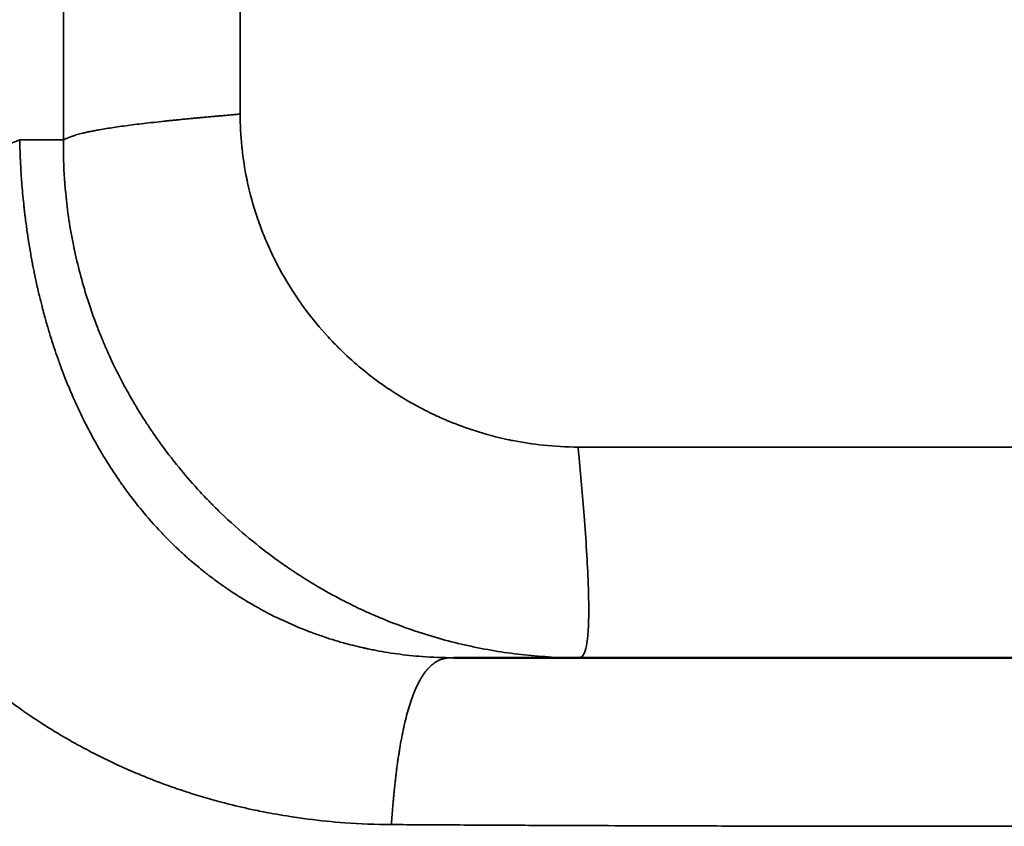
# Model space of a CAD drawing. Header units: millimetres. Extents: x -1904 to -581, y -1544 to 806.
# Tile 3 of 33: x -1796 to -1659, y -1478 to -1366. Entities that reach past the tile are written whole.
import ezdxf

# ---------------------------------------------------------------- set-up
doc = ezdxf.new("R2010")
doc.units = ezdxf.units.MM
doc.layers.add('Visible (ANSI)', color=7, linetype='Continuous', lineweight=50)
doc.layers.add('Visible Narrow (ANSI)', color=7, linetype='Continuous', lineweight=35)

msp = doc.modelspace()

# ---------------------------------------------------------------- linework, layer by layer
at = {"layer": 'Visible (ANSI)'}
msp.add_line((-1735.388, -1454.5), (-1571.864, -1454.5), dxfattribs=at)
at = {"layer": 'Visible Narrow (ANSI)'}
for p, q in [((-1765.148, -1336.767), (-1765.148, -1378.802)), ((-1789.768, -1382.389), (-1789.768, -1340.355)), ((-1795.856, -1382.389), (-1789.768, -1382.389)), ((-1718.076, -1425.159), (-1589.175, -1425.159))]:
    msp.add_line(p, q, dxfattribs=at)
msp.add_ellipse((-1761.799, -1381.932), major_axis=(1.413, -59.872), ratio=0.5687182, start_param=4.7066105, end_param=4.741875, dxfattribs=at)
for points, degree, knots in [([(-1789.768, -1382.389), (-1789.14, -1382.083), (-1788.511, -1381.778), (-1785.791, -1381.001), (-1780.415, -1380.218), (-1772.381, -1379.428), (-1768.764, -1379.115), (-1765.148, -1378.802)], 5, [0, 0, 0, 0, 0, 0, 0.5, 0.5, 1, 1, 1, 1, 1, 1]), ([(-1765.148, -1378.802), (-1765.148, -1380.303), (-1765.072, -1381.801), (-1764.92, -1383.296), (-1764.91, -1383.398), (-1764.899, -1383.499), (-1764.888, -1383.601), (-1764.737, -1384.994), (-1764.52, -1386.385), (-1764.236, -1387.77), (-1764.196, -1387.968), (-1764.154, -1388.165), (-1764.111, -1388.361), (-1763.766, -1389.941), (-1763.337, -1391.496), (-1762.826, -1393.028), (-1762.682, -1393.459), (-1762.532, -1393.889), (-1762.375, -1394.316), (-1762.114, -1395.028), (-1761.835, -1395.732), (-1761.537, -1396.435), (-1761.06, -1397.557), (-1760.541, -1398.658), (-1759.979, -1399.737), (-1759.134, -1401.358), (-1758.194, -1402.929), (-1757.158, -1404.45), (-1756.813, -1404.956), (-1756.459, -1405.454), (-1756.095, -1405.946), (-1755.093, -1407.299), (-1754.021, -1408.596), (-1752.877, -1409.837), (-1752.358, -1410.401), (-1751.822, -1410.955), (-1751.274, -1411.495), (-1749.519, -1413.224), (-1747.64, -1414.806), (-1745.639, -1416.243), (-1745.14, -1416.601), (-1744.634, -1416.95), (-1744.12, -1417.29), (-1742.574, -1418.311), (-1740.979, -1419.237), (-1739.335, -1420.068), (-1738.924, -1420.276), (-1738.51, -1420.478), (-1738.092, -1420.673), (-1737.397, -1421), (-1736.694, -1421.309), (-1735.981, -1421.602), (-1734.841, -1422.072), (-1733.688, -1422.494), (-1732.522, -1422.871), (-1730.965, -1423.375), (-1729.386, -1423.797), (-1727.783, -1424.137), (-1727.583, -1424.18), (-1727.383, -1424.221), (-1727.183, -1424.261), (-1725.777, -1424.54), (-1724.365, -1424.754), (-1722.949, -1424.903), (-1721.331, -1425.073), (-1719.707, -1425.159), (-1718.076, -1425.159)], 3, [0, 0, 0, 0, 0.0625, 0.0625, 0.0625, 0.0667503, 0.0667503, 0.0667503, 0.125, 0.125, 0.125, 0.1332936, 0.1332936, 0.1332936, 0.1999743, 0.1999743, 0.1999743, 0.21875, 0.21875, 0.21875, 0.25, 0.25, 0.25, 0.2999553, 0.2999553, 0.2999553, 0.375, 0.375, 0.375, 0.3999827, 0.3999827, 0.3999827, 0.46875, 0.46875, 0.46875, 0.5, 0.5, 0.5, 0.6000588, 0.6000588, 0.6000588, 0.625, 0.625, 0.625, 0.6999942, 0.6999942, 0.6999942, 0.71875, 0.71875, 0.71875, 0.75, 0.75, 0.75, 0.799963, 0.799963, 0.799963, 0.8666862, 0.8666862, 0.8666862, 0.875, 0.875, 0.875, 0.9333378, 0.9333378, 0.9333378, 1, 1, 1, 1]), ([(-1833.634, -1383.853), (-1830.057, -1384.259), (-1826.152, -1384.626), (-1815.697, -1385.096), (-1806.456, -1384.765), (-1798.642, -1383.532), (-1797.25, -1382.961), (-1795.856, -1382.389)], 5, [0, 0, 0, 0, 0, 0, 0.5, 0.5, 1, 1, 1, 1, 1, 1]), ([(-1789.759, -1384.5), (-1789.759, -1384.48), (-1789.76, -1384.456), (-1789.76, -1384.411), (-1789.762, -1384.345), (-1789.764, -1384.19), (-1789.769, -1383.881), (-1789.774, -1383.265), (-1789.772, -1382.739), (-1789.768, -1382.389)], 3, [0.981162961, 0.981162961, 0.981162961, 0.981162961, 0.981751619, 0.981751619, 0.982340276, 0.983517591, 0.985872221, 0.990581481, 1, 1, 1, 1]), ([(-1744.096, -1477.734), (-1746.266, -1477.72), (-1748.429, -1477.634), (-1750.583, -1477.476), (-1752.29, -1477.351), (-1753.991, -1477.181), (-1755.684, -1476.965), (-1756.523, -1476.858), (-1757.362, -1476.74), (-1758.198, -1476.611), (-1759.436, -1476.419), (-1760.669, -1476.203), (-1761.898, -1475.962), (-1762.279, -1475.887), (-1762.66, -1475.81), (-1763.04, -1475.73), (-1763.065, -1475.725), (-1763.09, -1475.72), (-1763.113, -1475.715), (-1764.317, -1475.462), (-1765.515, -1475.186), (-1766.704, -1474.886), (-1768.431, -1474.451), (-1770.142, -1473.966), (-1771.836, -1473.432), (-1772.44, -1473.241), (-1773.041, -1473.044), (-1773.641, -1472.841), (-1774.461, -1472.563), (-1775.278, -1472.273), (-1776.09, -1471.97), (-1776.792, -1471.709), (-1777.492, -1471.439), (-1778.188, -1471.16), (-1778.536, -1471.02), (-1778.883, -1470.878), (-1779.23, -1470.734), (-1779.403, -1470.662), (-1779.576, -1470.589), (-1779.749, -1470.516), (-1779.878, -1470.461), (-1780.008, -1470.406), (-1780.137, -1470.35), (-1780.18, -1470.332), (-1780.225, -1470.313), (-1780.267, -1470.295), (-1782.064, -1469.52), (-1783.829, -1468.688), (-1785.561, -1467.798), (-1786.415, -1467.36), (-1787.261, -1466.908), (-1788.098, -1466.442), (-1788.45, -1466.246), (-1788.799, -1466.049), (-1789.147, -1465.849), (-1789.82, -1465.462), (-1790.487, -1465.066), (-1791.149, -1464.662), (-1791.807, -1464.26), (-1792.458, -1463.849), (-1793.105, -1463.429), (-1793.83, -1462.958), (-1794.549, -1462.475), (-1795.261, -1461.981), (-1795.336, -1461.929), (-1795.411, -1461.876), (-1795.485, -1461.825), (-1796.736, -1460.95), (-1797.956, -1460.047), (-1799.146, -1459.115), (-1800.194, -1458.295), (-1801.218, -1457.453), (-1802.22, -1456.589), (-1802.644, -1456.223), (-1803.065, -1455.853), (-1803.481, -1455.479), (-1804.884, -1454.219), (-1806.243, -1452.915), (-1807.557, -1451.564), (-1807.806, -1451.309), (-1808.052, -1451.053), (-1808.297, -1450.795), (-1808.312, -1450.779), (-1808.327, -1450.763), (-1808.343, -1450.747), (-1809.131, -1449.915), (-1809.895, -1449.075), (-1810.639, -1448.224), (-1811.395, -1447.359), (-1812.13, -1446.483), (-1812.843, -1445.598), (-1813.229, -1445.119), (-1813.609, -1444.638), (-1813.982, -1444.154), (-1814.307, -1443.733), (-1814.626, -1443.31), (-1814.942, -1442.885), (-1815.857, -1441.652), (-1816.734, -1440.402), (-1817.575, -1439.133), (-1817.903, -1438.64), (-1818.225, -1438.143), (-1818.542, -1437.643), (-1818.589, -1437.569), (-1818.636, -1437.495), (-1818.683, -1437.421), (-1818.724, -1437.356), (-1818.765, -1437.291), (-1818.805, -1437.226), (-1818.811, -1437.216), (-1818.817, -1437.208), (-1818.823, -1437.198), (-1819.235, -1436.54), (-1819.635, -1435.881), (-1820.025, -1435.221), (-1820.826, -1433.866), (-1821.582, -1432.504), (-1822.296, -1431.137), (-1822.618, -1430.521), (-1822.932, -1429.904), (-1823.238, -1429.286), (-1823.457, -1428.842), (-1823.672, -1428.397), (-1823.884, -1427.952), (-1824.404, -1426.857), (-1824.899, -1425.758), (-1825.371, -1424.656), (-1825.713, -1423.858), (-1826.042, -1423.059), (-1826.36, -1422.258), (-1826.427, -1422.09), (-1826.493, -1421.922), (-1826.559, -1421.753), (-1826.592, -1421.669), (-1826.624, -1421.584), (-1826.657, -1421.5), (-1826.686, -1421.426), (-1826.714, -1421.353), (-1826.742, -1421.279), (-1826.747, -1421.268), (-1826.75, -1421.259), (-1826.755, -1421.247), (-1827.201, -1420.085), (-1827.621, -1418.923), (-1828.018, -1417.761), (-1828.423, -1416.573), (-1828.803, -1415.385), (-1829.16, -1414.197), (-1829.369, -1413.5), (-1829.57, -1412.803), (-1829.763, -1412.106), (-1829.906, -1411.588), (-1830.046, -1411.07), (-1830.18, -1410.552), (-1830.441, -1409.549), (-1830.686, -1408.547), (-1830.915, -1407.546), (-1830.923, -1407.514), (-1830.93, -1407.481), (-1830.938, -1407.448), (-1831.103, -1406.722), (-1831.26, -1405.996), (-1831.41, -1405.271), (-1831.434, -1405.154), (-1831.458, -1405.036), (-1831.482, -1404.919), (-1831.534, -1404.657), (-1831.586, -1404.396), (-1831.637, -1404.135), (-1831.674, -1403.945), (-1831.71, -1403.756), (-1831.746, -1403.567), (-1831.764, -1403.472), (-1831.782, -1403.377), (-1831.799, -1403.283), (-1831.808, -1403.236), (-1831.817, -1403.188), (-1831.826, -1403.141), (-1831.83, -1403.117), (-1831.834, -1403.094), (-1831.839, -1403.07), (-1831.843, -1403.046), (-1831.847, -1403.024), (-1831.852, -1402.999), (-1831.891, -1402.785), (-1831.93, -1402.572), (-1831.967, -1402.358), (-1832.081, -1401.718), (-1832.188, -1401.079), (-1832.289, -1400.439), (-1832.424, -1399.587), (-1832.549, -1398.734), (-1832.663, -1397.881), (-1832.778, -1397.029), (-1832.882, -1396.177), (-1832.975, -1395.325), (-1833.045, -1394.692), (-1833.11, -1394.058), (-1833.168, -1393.425), (-1833.228, -1392.782), (-1833.282, -1392.139), (-1833.33, -1391.496), (-1833.425, -1390.221), (-1833.499, -1388.946), (-1833.549, -1387.672), (-1833.6, -1386.398), (-1833.629, -1385.125), (-1833.634, -1383.853)], 3, [0, 0, 0, 0, 0.0422492, 0.0422492, 0.0422492, 0.0757177, 0.0757177, 0.0757177, 0.0923102, 0.0923102, 0.0923102, 0.1168861, 0.1168861, 0.1168861, 0.1245117, 0.1245117, 0.1245117, 0.125, 0.125, 0.125, 0.1504861, 0.1504861, 0.1504861, 0.1875, 0.1875, 0.1875, 0.2006908, 0.2006908, 0.2006908, 0.21875, 0.21875, 0.21875, 0.234375, 0.234375, 0.234375, 0.2421875, 0.2421875, 0.2421875, 0.2460937, 0.2460937, 0.2460937, 0.2490234, 0.2490234, 0.2490234, 0.25, 0.25, 0.25, 0.2918604, 0.2918604, 0.2918604, 0.3125, 0.3125, 0.3125, 0.3211502, 0.3211502, 0.3211502, 0.3378546, 0.3378546, 0.3378546, 0.3544427, 0.3544427, 0.3544427, 0.3730469, 0.3730469, 0.3730469, 0.375, 0.375, 0.375, 0.4082465, 0.4082465, 0.4082465, 0.4375, 0.4375, 0.4375, 0.4498849, 0.4498849, 0.4498849, 0.4916352, 0.4916352, 0.4916352, 0.4995117, 0.4995117, 0.4995117, 0.5, 0.5, 0.5, 0.524342, 0.524342, 0.524342, 0.5490994, 0.5490994, 0.5490994, 0.5625, 0.5625, 0.5625, 0.5741445, 0.5741445, 0.5741445, 0.6079337, 0.6079337, 0.6079337, 0.6210937, 0.6210937, 0.6210937, 0.6230469, 0.6230469, 0.6230469, 0.6247559, 0.6247559, 0.6247559, 0.625, 0.625, 0.625, 0.6407208, 0.6407208, 0.6407208, 0.672973, 0.672973, 0.672973, 0.6875, 0.6875, 0.6875, 0.6979316, 0.6979316, 0.6979316, 0.7236127, 0.7236127, 0.7236127, 0.7421875, 0.7421875, 0.7421875, 0.7460937, 0.7460937, 0.7460937, 0.7480469, 0.7480469, 0.7480469, 0.7497559, 0.7497559, 0.7497559, 0.75, 0.75, 0.75, 0.7738262, 0.7738262, 0.7738262, 0.7981888, 0.7981888, 0.7981888, 0.8125, 0.8125, 0.8125, 0.8231434, 0.8231434, 0.8231434, 0.84375, 0.84375, 0.84375, 0.8444271, 0.8444271, 0.8444271, 0.859375, 0.859375, 0.859375, 0.8617979, 0.8617979, 0.8617979, 0.8671875, 0.8671875, 0.8671875, 0.8710937, 0.8710937, 0.8710937, 0.8730469, 0.8730469, 0.8730469, 0.8740234, 0.8740234, 0.8740234, 0.8745117, 0.8745117, 0.8745117, 0.875, 0.875, 0.875, 0.8791873, 0.8791873, 0.8791873, 0.891733, 0.891733, 0.891733, 0.9084299, 0.9084299, 0.9084299, 0.9251027, 0.9251027, 0.9251027, 0.9375, 0.9375, 0.9375, 0.9500887, 0.9500887, 0.9500887, 0.975051, 0.975051, 0.975051, 1, 1, 1, 1]), ([(-1795.792, -1384.5), (-1795.781, -1384.787), (-1795.768, -1385.074), (-1795.754, -1385.362), (-1795.709, -1386.291), (-1795.651, -1387.222), (-1795.582, -1388.152), (-1795.577, -1388.213), (-1795.572, -1388.274), (-1795.568, -1388.335), (-1795.492, -1389.327), (-1795.401, -1390.319), (-1795.297, -1391.31), (-1795.279, -1391.474), (-1795.262, -1391.638), (-1795.244, -1391.803), (-1795.21, -1392.106), (-1795.176, -1392.406), (-1795.14, -1392.709), (-1795.116, -1392.903), (-1795.093, -1393.098), (-1795.068, -1393.293), (-1795.055, -1393.401), (-1795.041, -1393.509), (-1795.027, -1393.617), (-1794.957, -1394.169), (-1794.881, -1394.722), (-1794.801, -1395.276), (-1794.793, -1395.331), (-1794.785, -1395.385), (-1794.777, -1395.44), (-1794.713, -1395.881), (-1794.645, -1396.322), (-1794.575, -1396.764), (-1794.469, -1397.423), (-1794.357, -1398.085), (-1794.237, -1398.747), (-1794.216, -1398.866), (-1794.194, -1398.984), (-1794.172, -1399.103), (-1794.165, -1399.141), (-1794.159, -1399.175), (-1794.152, -1399.211), (-1794.146, -1399.247), (-1794.139, -1399.284), (-1794.132, -1399.32), (-1794.119, -1399.392), (-1794.105, -1399.464), (-1794.092, -1399.537), (-1794.064, -1399.682), (-1794.036, -1399.826), (-1794.008, -1399.972), (-1793.961, -1400.216), (-1793.913, -1400.46), (-1793.863, -1400.705), (-1793.854, -1400.751), (-1793.845, -1400.797), (-1793.835, -1400.844), (-1793.717, -1401.426), (-1793.593, -1402.011), (-1793.462, -1402.597), (-1793.424, -1402.767), (-1793.386, -1402.936), (-1793.347, -1403.106), (-1793.134, -1404.041), (-1792.904, -1404.98), (-1792.657, -1405.923), (-1792.639, -1405.995), (-1792.62, -1406.066), (-1792.601, -1406.137), (-1792.596, -1406.156), (-1792.592, -1406.171), (-1792.588, -1406.188), (-1792.583, -1406.205), (-1792.579, -1406.222), (-1792.574, -1406.239), (-1792.565, -1406.273), (-1792.556, -1406.307), (-1792.547, -1406.341), (-1792.529, -1406.408), (-1792.511, -1406.476), (-1792.493, -1406.544), (-1792.456, -1406.68), (-1792.419, -1406.816), (-1792.382, -1406.952), (-1792.307, -1407.224), (-1792.231, -1407.498), (-1792.153, -1407.771), (-1792.067, -1408.072), (-1791.98, -1408.373), (-1791.89, -1408.675), (-1791.817, -1408.924), (-1791.742, -1409.173), (-1791.665, -1409.423), (-1791.468, -1410.067), (-1791.262, -1410.714), (-1791.045, -1411.365), (-1790.89, -1411.833), (-1790.729, -1412.303), (-1790.563, -1412.773), (-1790.56, -1412.782), (-1790.558, -1412.788), (-1790.556, -1412.795), (-1790.553, -1412.802), (-1790.551, -1412.809), (-1790.548, -1412.816), (-1790.543, -1412.831), (-1790.538, -1412.845), (-1790.533, -1412.86), (-1790.523, -1412.888), (-1790.512, -1412.917), (-1790.502, -1412.946), (-1790.482, -1413.004), (-1790.461, -1413.062), (-1790.44, -1413.119), (-1790.399, -1413.235), (-1790.357, -1413.351), (-1790.315, -1413.468), (-1790.252, -1413.642), (-1790.188, -1413.817), (-1790.123, -1413.992), (-1790.101, -1414.051), (-1790.079, -1414.11), (-1790.057, -1414.169), (-1789.882, -1414.64), (-1789.699, -1415.115), (-1789.51, -1415.595), (-1789.387, -1415.905), (-1789.262, -1416.217), (-1789.133, -1416.531), (-1788.864, -1417.188), (-1788.58, -1417.854), (-1788.282, -1418.526), (-1788.215, -1418.678), (-1788.147, -1418.829), (-1788.078, -1418.981), (-1787.612, -1420.014), (-1787.11, -1421.063), (-1786.568, -1422.123), (-1786.144, -1422.955), (-1785.695, -1423.793), (-1785.22, -1424.636), (-1785.218, -1424.64), (-1785.217, -1424.643), (-1785.215, -1424.646), (-1785.125, -1424.806), (-1785.033, -1424.967), (-1784.94, -1425.13), (-1784.916, -1425.171), (-1784.892, -1425.213), (-1784.867, -1425.255), (-1784.747, -1425.464), (-1784.624, -1425.674), (-1784.499, -1425.886), (-1784.248, -1426.31), (-1783.987, -1426.742), (-1783.714, -1427.18), (-1783.544, -1427.454), (-1783.369, -1427.73), (-1783.189, -1428.01), (-1782.794, -1428.623), (-1782.378, -1429.249), (-1781.937, -1429.884), (-1781.934, -1429.888), (-1781.933, -1429.89), (-1781.931, -1429.892), (-1781.929, -1429.895), (-1781.927, -1429.898), (-1781.926, -1429.901), (-1781.922, -1429.906), (-1781.918, -1429.912), (-1781.914, -1429.917), (-1781.907, -1429.928), (-1781.899, -1429.939), (-1781.891, -1429.95), (-1781.876, -1429.972), (-1781.861, -1429.994), (-1781.845, -1430.016), (-1781.828, -1430.041), (-1781.811, -1430.065), (-1781.793, -1430.09), (-1781.78, -1430.11), (-1781.766, -1430.129), (-1781.752, -1430.149), (-1781.69, -1430.238), (-1781.626, -1430.328), (-1781.562, -1430.419), (-1781.433, -1430.601), (-1781.3, -1430.786), (-1781.164, -1430.974), (-1780.9, -1431.338), (-1780.62, -1431.715), (-1780.325, -1432.103), (-1780.315, -1432.117), (-1780.304, -1432.131), (-1780.293, -1432.146), (-1779.688, -1432.94), (-1779.017, -1433.782), (-1778.27, -1434.661), (-1778.259, -1434.675), (-1778.247, -1434.689), (-1778.235, -1434.702), (-1778.229, -1434.709), (-1778.225, -1434.714), (-1778.22, -1434.72), (-1777.579, -1435.474), (-1776.921, -1436.209), (-1776.247, -1436.926), (-1776.016, -1437.172), (-1775.782, -1437.415), (-1775.547, -1437.657), (-1775.091, -1438.125), (-1774.628, -1438.584), (-1774.158, -1439.035), (-1774.114, -1439.078), (-1774.071, -1439.119), (-1774.028, -1439.16), (-1773.984, -1439.202), (-1773.941, -1439.243), (-1773.897, -1439.285), (-1773.809, -1439.368), (-1773.722, -1439.45), (-1773.633, -1439.533), (-1773.457, -1439.698), (-1773.278, -1439.863), (-1773.099, -1440.027), (-1772.949, -1440.164), (-1772.798, -1440.3), (-1772.646, -1440.435), (-1772.433, -1440.625), (-1772.218, -1440.815), (-1772, -1441.003), (-1771.413, -1441.511), (-1770.81, -1442.012), (-1770.191, -1442.504), (-1770.024, -1442.637), (-1769.855, -1442.769), (-1769.686, -1442.901), (-1769.673, -1442.911), (-1769.659, -1442.922), (-1769.645, -1442.932), (-1769.632, -1442.943), (-1769.618, -1442.953), (-1769.605, -1442.964), (-1769.578, -1442.985), (-1769.551, -1443.006), (-1769.523, -1443.027), (-1769.469, -1443.068), (-1769.415, -1443.11), (-1769.361, -1443.151), (-1769.105, -1443.347), (-1768.849, -1443.539), (-1768.594, -1443.727), (-1768.155, -1444.051), (-1767.717, -1444.364), (-1767.281, -1444.667), (-1766.831, -1444.979), (-1766.382, -1445.28), (-1765.935, -1445.571), (-1765.465, -1445.877), (-1764.997, -1446.171), (-1764.531, -1446.455), (-1764.193, -1446.66), (-1763.856, -1446.86), (-1763.521, -1447.054), (-1762.309, -1447.756), (-1761.116, -1448.385), (-1759.95, -1448.95), (-1759.82, -1449.013), (-1759.69, -1449.075), (-1759.561, -1449.136), (-1759.555, -1449.139), (-1759.546, -1449.143), (-1759.539, -1449.147), (-1758.188, -1449.787), (-1756.83, -1450.363), (-1755.47, -1450.878), (-1754.927, -1451.083), (-1754.384, -1451.279), (-1753.84, -1451.465), (-1752.817, -1451.816), (-1751.793, -1452.133), (-1750.772, -1452.418), (-1749.885, -1452.665), (-1749, -1452.889), (-1748.118, -1453.089), (-1748.103, -1453.092), (-1748.085, -1453.096), (-1748.069, -1453.1), (-1748.053, -1453.103), (-1748.036, -1453.107), (-1748.02, -1453.111), (-1747.988, -1453.118), (-1747.955, -1453.125), (-1747.922, -1453.133), (-1747.857, -1453.147), (-1747.792, -1453.161), (-1747.727, -1453.176), (-1747.655, -1453.192), (-1747.584, -1453.207), (-1747.512, -1453.223), (-1747.453, -1453.235), (-1747.394, -1453.248), (-1747.336, -1453.26), (-1747.075, -1453.315), (-1746.813, -1453.369), (-1746.551, -1453.42), (-1746.035, -1453.522), (-1745.517, -1453.617), (-1744.998, -1453.704), (-1744.43, -1453.799), (-1743.859, -1453.886), (-1743.288, -1453.965), (-1742.135, -1454.123), (-1740.976, -1454.245), (-1739.814, -1454.333), (-1738.343, -1454.445), (-1736.866, -1454.5), (-1735.388, -1454.5)], 3, [0.01775359, 0.01775359, 0.01775359, 0.01775359, 0.02500643, 0.02500643, 0.02500643, 0.04844879, 0.04844879, 0.04844879, 0.04998661, 0.04998661, 0.04998661, 0.07499507, 0.07499507, 0.07499507, 0.07914399, 0.07914399, 0.07914399, 0.08681779, 0.08681779, 0.08681779, 0.09175494, 0.09175494, 0.09175494, 0.09449159, 0.09449159, 0.09449159, 0.1084667, 0.1084667, 0.1084667, 0.10983919, 0.10983919, 0.10983919, 0.12096724, 0.12096724, 0.12096724, 0.137561, 0.137561, 0.137561, 0.14053439, 0.14053439, 0.14053439, 0.14149362, 0.14149362, 0.14149362, 0.14245284, 0.14245284, 0.14245284, 0.14437129, 0.14437129, 0.14437129, 0.14820819, 0.14820819, 0.14820819, 0.15466441, 0.15466441, 0.15466441, 0.15588199, 0.15588199, 0.15588199, 0.17122959, 0.17122959, 0.17122959, 0.17566155, 0.17566155, 0.17566155, 0.20007868, 0.20007868, 0.20007868, 0.20192479, 0.20192479, 0.20192479, 0.20240441, 0.20240441, 0.20240441, 0.20288402, 0.20288402, 0.20288402, 0.20384324, 0.20384324, 0.20384324, 0.20576169, 0.20576169, 0.20576169, 0.20959859, 0.20959859, 0.20959859, 0.21727239, 0.21727239, 0.21727239, 0.22568645, 0.22568645, 0.22568645, 0.23261999, 0.23261999, 0.23261999, 0.25047592, 0.25047592, 0.25047592, 0.26331519, 0.26331519, 0.26331519, 0.263555, 0.263555, 0.263555, 0.26379481, 0.26379481, 0.26379481, 0.26427442, 0.26427442, 0.26427442, 0.26523364, 0.26523364, 0.26523364, 0.26715209, 0.26715209, 0.26715209, 0.27098899, 0.27098899, 0.27098899, 0.27673281, 0.27673281, 0.27673281, 0.27866279, 0.27866279, 0.27866279, 0.29401039, 0.29401039, 0.29401039, 0.30392088, 0.30392088, 0.30392088, 0.3247056, 0.3247056, 0.3247056, 0.32937767, 0.32937767, 0.32937767, 0.36115965, 0.36115965, 0.36115965, 0.386096, 0.386096, 0.386096, 0.3862159, 0.3862159, 0.3862159, 0.39222363, 0.39222363, 0.39222363, 0.3937698, 0.3937698, 0.3937698, 0.4014436, 0.4014436, 0.4014436, 0.4167912, 0.4167912, 0.4167912, 0.4263835, 0.4263835, 0.4263835, 0.4474864, 0.4474864, 0.4474864, 0.4476063, 0.4476063, 0.4476063, 0.4477262, 0.4477262, 0.4477262, 0.44796601, 0.44796601, 0.44796601, 0.44844562, 0.44844562, 0.44844562, 0.44940485, 0.44940485, 0.44940485, 0.45047961, 0.45047961, 0.45047961, 0.4513233, 0.4513233, 0.4513233, 0.4551602, 0.4551602, 0.4551602, 0.462834, 0.462834, 0.462834, 0.47764196, 0.47764196, 0.47764196, 0.4781816, 0.4781816, 0.4781816, 0.50840755, 0.50840755, 0.50840755, 0.5088768, 0.5088768, 0.5088768, 0.5091166, 0.5091166, 0.5091166, 0.539572, 0.539572, 0.539572, 0.55002854, 0.55002854, 0.55002854, 0.5702672, 0.5702672, 0.5702672, 0.57218565, 0.57218565, 0.57218565, 0.5741041, 0.5741041, 0.5741041, 0.577941, 0.577941, 0.577941, 0.5856148, 0.5856148, 0.5856148, 0.59199987, 0.59199987, 0.59199987, 0.6009624, 0.6009624, 0.6009624, 0.62513507, 0.62513507, 0.62513507, 0.6316576, 0.6316576, 0.6316576, 0.63213721, 0.63213721, 0.63213721, 0.63261682, 0.63261682, 0.63261682, 0.63357605, 0.63357605, 0.63357605, 0.6354945, 0.6354945, 0.6354945, 0.64456367, 0.64456367, 0.64456367, 0.66013605, 0.66013605, 0.66013605, 0.67617184, 0.67617184, 0.67617184, 0.693048, 0.693048, 0.693048, 0.70528461, 0.70528461, 0.70528461, 0.74951074, 0.74951074, 0.74951074, 0.7544384, 0.7544384, 0.7544384, 0.7546782, 0.7546782, 0.7546782, 0.79837473, 0.79837473, 0.79837473, 0.8158288, 0.8158288, 0.8158288, 0.84869512, 0.84869512, 0.84869512, 0.8772192, 0.8772192, 0.8772192, 0.87769881, 0.87769881, 0.87769881, 0.87817842, 0.87817842, 0.87817842, 0.87913765, 0.87913765, 0.87913765, 0.8810561, 0.8810561, 0.8810561, 0.88316689, 0.88316689, 0.88316689, 0.884893, 0.884893, 0.884893, 0.8925668, 0.8925668, 0.8925668, 0.90769439, 0.90769439, 0.90769439, 0.92425434, 0.92425434, 0.92425434, 0.95768496, 0.95768496, 0.95768496, 1, 1, 1, 1]), ([(-1718.076, -1454.5), (-1720.502, -1454.5), (-1723.006, -1454.375), (-1725.573, -1454.101), (-1727.998, -1453.843), (-1730.48, -1453.453), (-1733.001, -1452.911), (-1735.396, -1452.396), (-1737.827, -1451.745), (-1740.274, -1450.942), (-1741.857, -1450.423), (-1743.447, -1449.84), (-1745.038, -1449.191), (-1745.185, -1449.131), (-1745.331, -1449.07), (-1745.478, -1449.009), (-1745.496, -1449.002), (-1745.514, -1448.994), (-1745.533, -1448.986), (-1745.551, -1448.979), (-1745.571, -1448.97), (-1745.586, -1448.964), (-1745.616, -1448.952), (-1745.645, -1448.939), (-1745.675, -1448.927), (-1745.735, -1448.902), (-1745.794, -1448.877), (-1745.854, -1448.851), (-1746.093, -1448.751), (-1746.333, -1448.647), (-1746.575, -1448.542), (-1747.057, -1448.332), (-1747.545, -1448.113), (-1748.037, -1447.886), (-1748.916, -1447.48), (-1749.809, -1447.045), (-1750.715, -1446.58), (-1752.852, -1445.483), (-1755.058, -1444.216), (-1757.299, -1442.748), (-1757.432, -1442.661), (-1757.565, -1442.573), (-1757.698, -1442.484), (-1757.764, -1442.44), (-1757.831, -1442.396), (-1757.898, -1442.351), (-1757.931, -1442.329), (-1757.964, -1442.306), (-1757.998, -1442.284), (-1758.014, -1442.273), (-1758.033, -1442.261), (-1758.043, -1442.254), (-1758.053, -1442.247), (-1758.063, -1442.24), (-1758.073, -1442.234), (-1758.234, -1442.125), (-1758.4, -1442.012), (-1758.57, -1441.896), (-1759.12, -1441.518), (-1759.717, -1441.098), (-1760.356, -1440.63), (-1762.48, -1439.077), (-1765.083, -1437.007), (-1767.957, -1434.226), (-1768.224, -1433.968), (-1768.494, -1433.703), (-1768.765, -1433.432), (-1768.827, -1433.37), (-1768.889, -1433.308), (-1768.951, -1433.245), (-1769.025, -1433.171), (-1769.099, -1433.097), (-1769.172, -1433.023), (-1769.306, -1432.887), (-1769.439, -1432.751), (-1769.57, -1432.615), (-1770.095, -1432.074), (-1770.595, -1431.542), (-1771.071, -1431.02), (-1772.024, -1429.977), (-1772.882, -1428.975), (-1773.656, -1428.028), (-1774.667, -1426.791), (-1775.534, -1425.647), (-1776.281, -1424.613), (-1776.678, -1424.063), (-1777.041, -1423.544), (-1777.372, -1423.059), (-1777.491, -1422.884), (-1777.606, -1422.714), (-1777.717, -1422.548), (-1777.773, -1422.465), (-1777.827, -1422.384), (-1777.881, -1422.303), (-1777.908, -1422.263), (-1777.962, -1422.181), (-1778.006, -1422.114), (-1778.05, -1422.048), (-1778.093, -1421.981), (-1778.137, -1421.915), (-1778.486, -1421.382), (-1778.824, -1420.851), (-1779.15, -1420.322), (-1779.804, -1419.264), (-1780.413, -1418.216), (-1780.983, -1417.181), (-1781.395, -1416.432), (-1781.785, -1415.69), (-1782.156, -1414.955), (-1782.811, -1413.66), (-1783.403, -1412.389), (-1783.94, -1411.149), (-1784.045, -1410.906), (-1784.148, -1410.664), (-1784.249, -1410.424), (-1784.3, -1410.303), (-1784.35, -1410.183), (-1784.399, -1410.064), (-1784.449, -1409.944), (-1784.497, -1409.827), (-1784.557, -1409.681), (-1784.794, -1409.098), (-1785.022, -1408.515), (-1785.241, -1407.933), (-1785.671, -1406.792), (-1786.066, -1405.653), (-1786.428, -1404.519), (-1786.436, -1404.495), (-1786.443, -1404.471), (-1786.451, -1404.448), (-1787.188, -1402.132), (-1787.788, -1399.835), (-1788.264, -1397.572), (-1788.286, -1397.468), (-1788.308, -1397.363), (-1788.33, -1397.259), (-1788.848, -1394.742), (-1789.214, -1392.268), (-1789.447, -1389.855), (-1789.623, -1388.034), (-1789.724, -1386.247), (-1789.759, -1384.5)], 3, [0, 0, 0, 0, 0.07168304, 0.07168304, 0.07168304, 0.13938346, 0.13938346, 0.13938346, 0.20370124, 0.20370124, 0.20370124, 0.24529074, 0.24529074, 0.24529074, 0.24912341, 0.24912341, 0.24912341, 0.24960249, 0.24960249, 0.24960249, 0.25008158, 0.25008158, 0.25008158, 0.25103974, 0.25103974, 0.25103974, 0.25295608, 0.25295608, 0.25295608, 0.26062141, 0.26062141, 0.26062141, 0.27595208, 0.27595208, 0.27595208, 0.30333607, 0.30333607, 0.30333607, 0.36793611, 0.36793611, 0.36793611, 0.37176878, 0.37176878, 0.37176878, 0.37368511, 0.37368511, 0.37368511, 0.37464328, 0.37464328, 0.37464328, 0.37512236, 0.37512236, 0.37512236, 0.37560145, 0.37560145, 0.37560145, 0.38326678, 0.38326678, 0.38326678, 0.40809, 0.40809, 0.40809, 0.49058148, 0.49058148, 0.49058148, 0.49824682, 0.49824682, 0.49824682, 0.50000038, 0.50000038, 0.50000038, 0.50207948, 0.50207948, 0.50207948, 0.50591215, 0.50591215, 0.50591215, 0.52124282, 0.52124282, 0.52124282, 0.55190417, 0.55190417, 0.55190417, 0.59191629, 0.59191629, 0.59191629, 0.61322685, 0.61322685, 0.61322685, 0.62089219, 0.62089219, 0.62089219, 0.62472485, 0.62472485, 0.62472485, 0.62664119, 0.62664119, 0.62664119, 0.62855752, 0.62855752, 0.62855752, 0.64388819, 0.64388819, 0.64388819, 0.67454954, 0.67454954, 0.67454954, 0.69673184, 0.69673184, 0.69673184, 0.73587222, 0.73587222, 0.73587222, 0.74353756, 0.74353756, 0.74353756, 0.74737022, 0.74737022, 0.74737022, 0.75120289, 0.75120289, 0.75120289, 0.76653356, 0.76653356, 0.76653356, 0.79657115, 0.79657115, 0.79657115, 0.79719491, 0.79719491, 0.79719491, 0.85851759, 0.85851759, 0.85851759, 0.861346, 0.861346, 0.861346, 0.92964201, 0.92964201, 0.92964201, 0.98116296, 0.98116296, 0.98116296, 0.98116296]), ([(-1718.076, -1454.5), (-1717.808, -1454.5), (-1717.538, -1454.468), (-1717.302, -1454.042), (-1717.02, -1453.534), (-1716.791, -1452.472), (-1716.677, -1450.721), (-1716.572, -1449.091), (-1716.57, -1446.865), (-1716.672, -1444.116), (-1716.776, -1441.338), (-1716.982, -1438.055), (-1717.24, -1434.729), (-1717.462, -1431.866), (-1717.72, -1429.001), (-1717.979, -1426.205), (-1718.011, -1425.856), (-1718.044, -1425.507), (-1718.076, -1425.159)], 3, [0, 0, 0, 0, 0.1811975, 0.1811975, 0.1811975, 0.3976345, 0.3976345, 0.3976345, 0.5991561, 0.5991561, 0.5991561, 0.8028041, 0.8028041, 0.8028041, 0.9780961, 0.9780961, 0.9780961, 1, 1, 1, 1]), ([(-1744.096, -1477.734), (-1743.797, -1473.951), (-1743.498, -1470.17), (-1742.27, -1461.592), (-1740.312, -1456.364), (-1737.622, -1454.498), (-1736.505, -1454.5), (-1735.388, -1454.5)], 5, [0, 0, 0, 0, 0, 0, 0.5, 0.5, 1, 1, 1, 1, 1, 1]), ([(-1563.156, -1477.734), (-1566.008, -1477.752), (-1568.879, -1477.768), (-1571.767, -1477.784), (-1573.699, -1477.795), (-1575.638, -1477.805), (-1577.582, -1477.815), (-1579.534, -1477.825), (-1581.49, -1477.834), (-1583.45, -1477.843), (-1584.029, -1477.845), (-1584.608, -1477.848), (-1585.187, -1477.85), (-1586.58, -1477.856), (-1587.975, -1477.862), (-1589.371, -1477.868), (-1591.688, -1477.877), (-1594.008, -1477.885), (-1596.327, -1477.893), (-1597.003, -1477.896), (-1597.678, -1477.898), (-1598.354, -1477.9), (-1599.536, -1477.904), (-1600.718, -1477.908), (-1601.9, -1477.911), (-1602.828, -1477.914), (-1603.756, -1477.917), (-1604.683, -1477.919), (-1605.147, -1477.921), (-1605.61, -1477.922), (-1606.074, -1477.923), (-1606.306, -1477.924), (-1606.537, -1477.924), (-1606.769, -1477.925), (-1606.885, -1477.925), (-1607, -1477.926), (-1607.116, -1477.926), (-1607.203, -1477.926), (-1607.29, -1477.926), (-1607.377, -1477.927), (-1607.406, -1477.927), (-1607.433, -1477.927), (-1607.464, -1477.927), (-1610.556, -1477.935), (-1613.637, -1477.942), (-1616.7, -1477.947), (-1617.539, -1477.949), (-1618.378, -1477.951), (-1619.215, -1477.952), (-1620.979, -1477.955), (-1622.737, -1477.958), (-1624.488, -1477.96), (-1624.667, -1477.96), (-1624.846, -1477.961), (-1625.025, -1477.961), (-1625.989, -1477.962), (-1626.951, -1477.963), (-1627.911, -1477.964), (-1628.39, -1477.965), (-1628.87, -1477.965), (-1629.348, -1477.966), (-1629.563, -1477.966), (-1629.778, -1477.966), (-1629.992, -1477.966), (-1630.017, -1477.966), (-1630.041, -1477.966), (-1630.066, -1477.966), (-1630.185, -1477.966), (-1630.304, -1477.967), (-1630.424, -1477.967), (-1630.54, -1477.967), (-1630.655, -1477.967), (-1630.771, -1477.967), (-1630.774, -1477.967), (-1630.78, -1477.967), (-1630.782, -1477.967), (-1631.492, -1477.968), (-1632.283, -1477.968), (-1633.154, -1477.969), (-1633.887, -1477.969), (-1634.677, -1477.97), (-1635.523, -1477.97), (-1636.15, -1477.971), (-1636.808, -1477.971), (-1637.496, -1477.971), (-1638.005, -1477.972), (-1638.53, -1477.972), (-1639.073, -1477.972), (-1639.458, -1477.972), (-1639.853, -1477.972), (-1640.255, -1477.972), (-1640.578, -1477.972), (-1640.906, -1477.972), (-1641.24, -1477.973), (-1641.499, -1477.973), (-1641.761, -1477.973), (-1642.027, -1477.973), (-1642.19, -1477.973), (-1642.355, -1477.973), (-1642.519, -1477.973), (-1642.65, -1477.973), (-1642.78, -1477.973), (-1642.912, -1477.973), (-1642.994, -1477.973), (-1643.075, -1477.973), (-1643.158, -1477.973), (-1643.223, -1477.973), (-1643.289, -1477.973), (-1643.355, -1477.973), (-1643.404, -1477.973), (-1643.453, -1477.973), (-1643.503, -1477.973), (-1643.551, -1477.973), (-1643.601, -1477.973), (-1643.647, -1477.973), (-1643.693, -1477.973), (-1643.735, -1477.973), (-1643.779, -1477.973), (-1643.822, -1477.973), (-1643.866, -1477.973), (-1643.911, -1477.973), (-1643.969, -1477.973), (-1644.027, -1477.973), (-1644.086, -1477.973), (-1644.187, -1477.973), (-1644.29, -1477.973), (-1644.393, -1477.973), (-1644.538, -1477.973), (-1644.684, -1477.973), (-1644.831, -1477.973), (-1645.005, -1477.973), (-1645.18, -1477.973), (-1645.357, -1477.973), (-1645.588, -1477.973), (-1645.822, -1477.973), (-1646.059, -1477.973), (-1646.346, -1477.973), (-1646.638, -1477.973), (-1646.936, -1477.973), (-1647.28, -1477.973), (-1647.63, -1477.973), (-1647.988, -1477.973), (-1648.445, -1477.973), (-1648.912, -1477.973), (-1649.391, -1477.973), (-1649.961, -1477.973), (-1650.546, -1477.973), (-1651.144, -1477.973), (-1651.745, -1477.973), (-1652.358, -1477.973), (-1652.983, -1477.973), (-1653.071, -1477.973), (-1653.158, -1477.973), (-1653.249, -1477.973), (-1653.964, -1477.973), (-1654.667, -1477.973), (-1655.353, -1477.973), (-1656.05, -1477.973), (-1656.73, -1477.973), (-1657.391, -1477.973), (-1657.413, -1477.973), (-1657.435, -1477.973), (-1657.457, -1477.973), (-1658.059, -1477.973), (-1658.643, -1477.973), (-1659.211, -1477.973), (-1659.691, -1477.973), (-1660.159, -1477.973), (-1660.614, -1477.973), (-1660.911, -1477.973), (-1661.204, -1477.973), (-1661.491, -1477.973), (-1661.728, -1477.973), (-1661.962, -1477.973), (-1662.192, -1477.973), (-1662.34, -1477.973), (-1662.486, -1477.973), (-1662.63, -1477.973), (-1662.749, -1477.973), (-1662.866, -1477.973), (-1662.981, -1477.973), (-1663.055, -1477.973), (-1663.128, -1477.973), (-1663.2, -1477.973), (-1663.259, -1477.973), (-1663.317, -1477.973), (-1663.376, -1477.973), (-1663.42, -1477.973), (-1663.464, -1477.973), (-1663.507, -1477.973), (-1663.543, -1477.973), (-1663.578, -1477.973), (-1663.617, -1477.973), (-1663.648, -1477.973), (-1663.681, -1477.973), (-1663.714, -1477.973), (-1663.747, -1477.973), (-1663.78, -1477.973), (-1663.812, -1477.973), (-1663.853, -1477.973), (-1663.895, -1477.973), (-1663.935, -1477.973), (-1664.002, -1477.973), (-1664.067, -1477.973), (-1664.132, -1477.973), (-1664.249, -1477.973), (-1664.362, -1477.973), (-1664.476, -1477.973), (-1664.641, -1477.973), (-1664.805, -1477.973), (-1664.967, -1477.973), (-1665.166, -1477.973), (-1665.362, -1477.973), (-1665.557, -1477.973), (-1665.823, -1477.973), (-1666.084, -1477.973), (-1666.343, -1477.972), (-1666.676, -1477.972), (-1667.003, -1477.972), (-1667.324, -1477.972), (-1667.727, -1477.972), (-1668.119, -1477.972), (-1668.501, -1477.972), (-1668.905, -1477.972), (-1669.297, -1477.972), (-1669.678, -1477.971), (-1670.223, -1477.971), (-1670.745, -1477.971), (-1671.245, -1477.971), (-1671.942, -1477.97), (-1672.595, -1477.97), (-1673.202, -1477.97), (-1673.64, -1477.969), (-1674.055, -1477.969), (-1674.446, -1477.969), (-1674.641, -1477.969), (-1674.831, -1477.968), (-1675.014, -1477.968), (-1675.106, -1477.968), (-1675.197, -1477.968), (-1675.286, -1477.968), (-1675.33, -1477.968), (-1675.374, -1477.968), (-1675.418, -1477.968), (-1675.44, -1477.968), (-1675.461, -1477.968), (-1675.483, -1477.968), (-1675.498, -1477.968), (-1675.513, -1477.968), (-1675.527, -1477.968), (-1675.534, -1477.968), (-1675.535, -1477.968), (-1675.548, -1477.968), (-1675.808, -1477.968), (-1676.069, -1477.967), (-1676.329, -1477.967), (-1678.141, -1477.966), (-1679.962, -1477.964), (-1681.79, -1477.961), (-1683.559, -1477.959), (-1685.336, -1477.956), (-1687.118, -1477.954), (-1687.933, -1477.952), (-1688.749, -1477.951), (-1689.566, -1477.949), (-1690.699, -1477.947), (-1691.835, -1477.945), (-1692.973, -1477.943), (-1694.9, -1477.939), (-1696.833, -1477.934), (-1698.771, -1477.929), (-1698.801, -1477.929), (-1698.833, -1477.929), (-1698.863, -1477.929), (-1701.943, -1477.921), (-1705.028, -1477.913), (-1708.115, -1477.903), (-1710.67, -1477.894), (-1713.226, -1477.886), (-1715.787, -1477.876), (-1717.728, -1477.868), (-1719.673, -1477.861), (-1721.608, -1477.852), (-1721.703, -1477.852), (-1721.799, -1477.851), (-1721.895, -1477.851), (-1722.905, -1477.847), (-1723.914, -1477.842), (-1724.922, -1477.838), (-1726.425, -1477.831), (-1727.926, -1477.824), (-1729.425, -1477.816), (-1731.408, -1477.806), (-1733.387, -1477.796), (-1735.358, -1477.785), (-1738.288, -1477.769), (-1741.202, -1477.752), (-1744.096, -1477.734)], 3, [0, 0, 0, 0, 0.0492288, 0.0492288, 0.0492288, 0.0821626, 0.0821626, 0.0821626, 0.1152358, 0.1152358, 0.1152358, 0.125, 0.125, 0.125, 0.1484939, 0.1484939, 0.1484939, 0.1875, 0.1875, 0.1875, 0.198862, 0.198862, 0.198862, 0.21875, 0.21875, 0.21875, 0.234375, 0.234375, 0.234375, 0.2421875, 0.2421875, 0.2421875, 0.2460937, 0.2460937, 0.2460937, 0.2480469, 0.2480469, 0.2480469, 0.2495117, 0.2495117, 0.2495117, 0.25, 0.25, 0.25, 0.2990513, 0.2990513, 0.2990513, 0.3125, 0.3125, 0.3125, 0.3408513, 0.3408513, 0.3408513, 0.34375, 0.34375, 0.34375, 0.359375, 0.359375, 0.359375, 0.3671875, 0.3671875, 0.3671875, 0.3706934, 0.3706934, 0.3706934, 0.3710937, 0.3710937, 0.3710937, 0.3730469, 0.3730469, 0.3730469, 0.374939, 0.374939, 0.374939, 0.375, 0.375, 0.375, 0.3955123, 0.3955123, 0.3955123, 0.4127978, 0.4127978, 0.4127978, 0.4255961, 0.4255961, 0.4255961, 0.4350532, 0.4350532, 0.4350532, 0.441773, 0.441773, 0.441773, 0.4471614, 0.4471614, 0.4471614, 0.4513474, 0.4513474, 0.4513474, 0.4539154, 0.4539154, 0.4539154, 0.4559648, 0.4559648, 0.4559648, 0.4572215, 0.4572215, 0.4572215, 0.458202, 0.458202, 0.458202, 0.4589192, 0.4589192, 0.4589192, 0.459619, 0.459619, 0.459619, 0.4603002, 0.4603002, 0.4603002, 0.4609622, 0.4609622, 0.4609622, 0.4618284, 0.4618284, 0.4618284, 0.4633247, 0.4633247, 0.4633247, 0.4654234, 0.4654234, 0.4654234, 0.4678891, 0.4678891, 0.4678891, 0.4710977, 0.4710977, 0.4710977, 0.4749866, 0.4749866, 0.4749866, 0.4794907, 0.4794907, 0.4794907, 0.4852514, 0.4852514, 0.4852514, 0.4921233, 0.4921233, 0.4921233, 0.4990234, 0.4990234, 0.4990234, 0.5, 0.5, 0.5, 0.5077504, 0.5077504, 0.5077504, 0.515625, 0.515625, 0.515625, 0.5158884, 0.5158884, 0.5158884, 0.5230752, 0.5230752, 0.5230752, 0.5291561, 0.5291561, 0.5291561, 0.5331331, 0.5331331, 0.5331331, 0.5364238, 0.5364238, 0.5364238, 0.5385331, 0.5385331, 0.5385331, 0.5402583, 0.5402583, 0.5402583, 0.5413667, 0.5413667, 0.5413667, 0.5422726, 0.5422726, 0.5422726, 0.542964, 0.542964, 0.542964, 0.5435486, 0.5435486, 0.5435486, 0.5440222, 0.5440222, 0.5440222, 0.5445011, 0.5445011, 0.5445011, 0.5451079, 0.5451079, 0.5451079, 0.5460987, 0.5460987, 0.5460987, 0.5478871, 0.5478871, 0.5478871, 0.5504862, 0.5504862, 0.5504862, 0.5536625, 0.5536625, 0.5536625, 0.5580021, 0.5580021, 0.5580021, 0.5636115, 0.5636115, 0.5636115, 0.5706489, 0.5706489, 0.5706489, 0.5780736, 0.5780736, 0.5780736, 0.5887072, 0.5887072, 0.5887072, 0.6035627, 0.6035627, 0.6035627, 0.6142814, 0.6142814, 0.6142814, 0.6196407, 0.6196407, 0.6196407, 0.6223203, 0.6223203, 0.6223203, 0.6236602, 0.6236602, 0.6236602, 0.6243301, 0.6243301, 0.6243301, 0.6247849, 0.6247849, 0.6247849, 0.625, 0.625, 0.625, 0.6292569, 0.6292569, 0.6292569, 0.6588534, 0.6588534, 0.6588534, 0.6875, 0.6875, 0.6875, 0.7005928, 0.7005928, 0.7005928, 0.71875, 0.71875, 0.71875, 0.7495117, 0.7495117, 0.7495117, 0.75, 0.75, 0.75, 0.8009069, 0.8009069, 0.8009069, 0.8430454, 0.8430454, 0.8430454, 0.875, 0.875, 0.875, 0.8765796, 0.8765796, 0.8765796, 0.8932614, 0.8932614, 0.8932614, 0.9181345, 0.9181345, 0.9181345, 0.9510529, 0.9510529, 0.9510529, 1, 1, 1, 1])]:
    msp.add_open_spline(points, degree=degree, knots=knots, dxfattribs=at)

doc.saveas('drawing.dxf')
